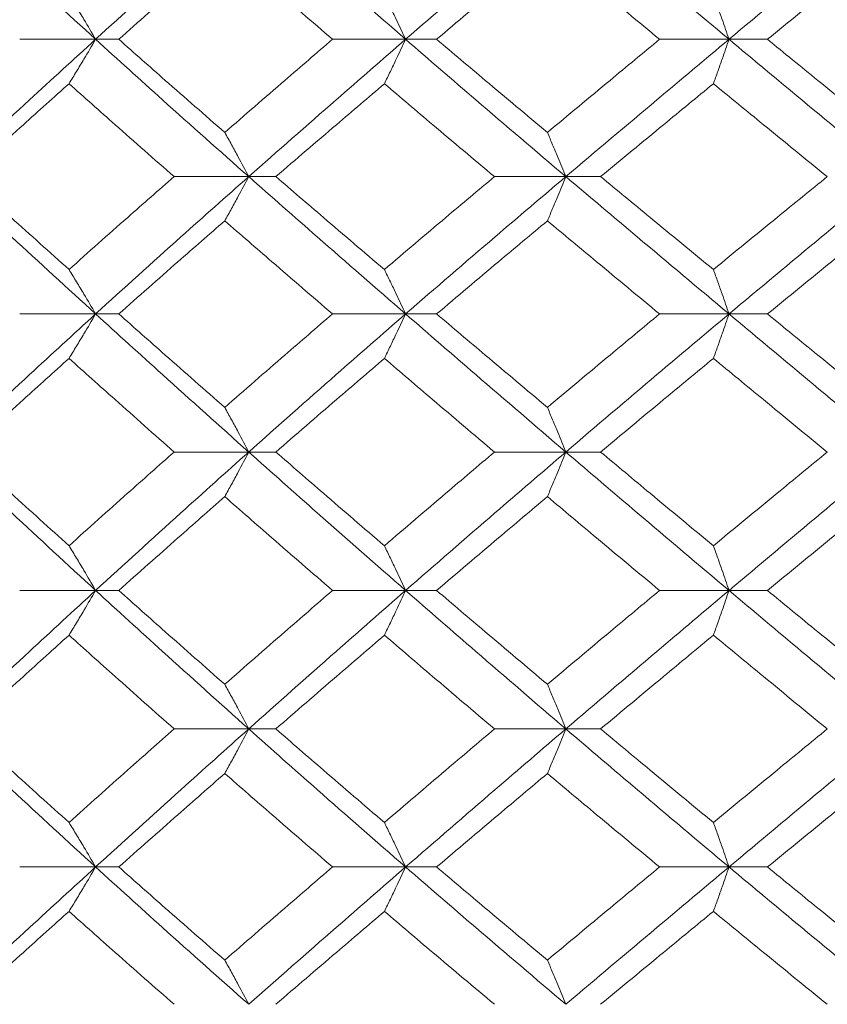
# Model space of a CAD drawing. Header units: inches. Extents: x -4 to 22.9, y -7.2 to 15.7.
# Tile 51 of 127: x 4.798 to 5.155, y 2.512 to 2.947. Entities that reach past the tile are written whole.
import ezdxf

# ---------------------------------------------------------------- set-up
doc = ezdxf.new("R2010")
doc.units = ezdxf.units.IN
doc.header["$MEASUREMENT"] = 0

msp = doc.modelspace()

# ---------------------------------------------------------------- linework, layer by layer
at = {"color": 7, "linetype": 'Continuous', "lineweight": 15}
for p, q in [((4.83178, 2.93794), (4.79825, 2.93794)), ((4.83178, 2.93794), (4.84202, 2.93794)), ((4.96864, 2.93794), (4.93637, 2.93794)), ((4.96864, 2.93794), (4.98233, 2.93794)), ((5.11144, 2.93794), (5.08077, 2.93794)), ((5.11144, 2.93794), (5.12842, 2.93794)), ((4.89938, 2.87732), (4.86643, 2.87732)), ((4.89938, 2.87732), (4.91135, 2.87732)), ((5.0394, 2.87732), (5.00788, 2.87732)), ((5.0394, 2.87732), (5.05475, 2.87732)), ((4.83178, 2.8167), (4.79825, 2.8167)), ((4.83178, 2.8167), (4.84202, 2.8167)), ((4.96864, 2.8167), (4.93637, 2.8167)), ((4.96864, 2.8167), (4.98233, 2.8167)), ((5.11144, 2.8167), (5.08077, 2.8167)), ((5.11144, 2.8167), (5.12842, 2.8167)), ((4.89938, 2.75574), (4.86643, 2.75574)), ((4.89938, 2.75574), (4.91135, 2.75574)), ((5.0394, 2.75574), (5.00788, 2.75574)), ((5.0394, 2.75574), (5.05475, 2.75574)), ((4.83178, 2.69462), (4.79825, 2.69462)), ((4.83178, 2.69462), (4.84202, 2.69462)), ((4.96864, 2.69462), (4.93637, 2.69462)), ((4.96864, 2.69462), (4.98233, 2.69462)), ((5.11144, 2.69462), (5.08077, 2.69462)), ((5.11144, 2.69462), (5.12842, 2.69462)), ((4.89938, 2.6335), (4.86643, 2.6335)), ((4.89938, 2.6335), (4.91135, 2.6335)), ((5.0394, 2.6335), (5.00788, 2.6335)), ((5.0394, 2.6335), (5.05475, 2.6335)), ((4.83178, 2.57254), (4.79825, 2.57254)), ((4.83178, 2.57254), (4.84202, 2.57254)), ((4.96864, 2.57254), (4.93637, 2.57254)), ((4.96864, 2.57254), (4.98233, 2.57254)), ((5.11144, 2.57254), (5.08077, 2.57254)), ((5.11144, 2.57254), (5.12842, 2.57254))]:
    msp.add_line(p, q, dxfattribs=at)
for points, knots in [([(4.83178, 2.93794), (4.81938, 2.9493), (4.79722, 2.9696), (4.77557, 2.98994), (4.76604, 2.9989)], [0, 0, 0, 0, 0.55955, 1, 1, 1, 1]), ([(4.83178, 2.93794), (4.84428, 2.9493), (4.86661, 2.9696), (4.88936, 2.98994), (4.89938, 2.9989)], [0, 0, 0, 0, 0.55955, 1, 1, 1, 1]), ([(4.96864, 2.93794), (4.95561, 2.9493), (4.93232, 2.9696), (4.90945, 2.98994), (4.89938, 2.9989)], [0, 0, 0, 0, 0.55955, 1, 1, 1, 1]), ([(4.96864, 2.93794), (4.98176, 2.9493), (5.00519, 2.9696), (5.02894, 2.98994), (5.0394, 2.9989)], [0, 0, 0, 0, 0.55955, 1, 1, 1, 1]), ([(5.11144, 2.93794), (5.09791, 2.9493), (5.07374, 2.9696), (5.0499, 2.98994), (5.0394, 2.9989)], [0, 0, 0, 0, 0.55955, 1, 1, 1, 1]), ([(5.11144, 2.93794), (5.12502, 2.9493), (5.14929, 2.9696), (5.17378, 2.98994), (5.18457, 2.9989)], [0, 0, 0, 0, 0.55955, 1, 1, 1, 1]), ([(4.84202, 2.93794), (4.85069, 2.94563), (4.8662, 2.95938), (4.88189, 2.97315), (4.8888, 2.97921)], [0, 0, 0, 0, 0.559664, 1, 1, 1, 1]), ([(4.93637, 2.93794), (4.92744, 2.94563), (4.91149, 2.95938), (4.89574, 2.97315), (4.8888, 2.97921)], [0, 0, 0, 0, 0.559664, 1, 1, 1, 1]), ([(4.98233, 2.93794), (4.99142, 2.94563), (5.00766, 2.95938), (5.02404, 2.97315), (5.03125, 2.97921)], [0, 0, 0, 0, 0.559665, 1, 1, 1, 1]), ([(5.08077, 2.93794), (5.07149, 2.94563), (5.05491, 2.95938), (5.03848, 2.97315), (5.03125, 2.97921)], [0, 0, 0, 0, 0.559664, 1, 1, 1, 1]), ([(5.12842, 2.93794), (5.13782, 2.94563), (5.15461, 2.95938), (5.1715, 2.97315), (5.17894, 2.97921)], [0, 0, 0, 0, 0.5596644, 1, 1, 1, 1]), ([(4.82003, 2.95757), (4.82114, 2.95577), (4.82334, 2.95216), (4.82726, 2.94563), (4.83006, 2.94086), (4.83178, 2.93794)], [0, 0, 0, 0, 0.279166, 0.558338, 1, 1, 1, 1]), ([(4.95927, 2.95757), (4.96015, 2.95577), (4.96191, 2.95216), (4.96504, 2.94563), (4.96727, 2.94086), (4.96864, 2.93794)], [0, 0, 0, 0, 0.279167, 0.5583356, 1, 1, 1, 1]), ([(5.10454, 2.95757), (5.10519, 2.95577), (5.10648, 2.95216), (5.10878, 2.94563), (5.11043, 2.94086), (5.11144, 2.93794)], [0, 0, 0, 0, 0.279166, 0.558335, 1, 1, 1, 1]), ([(4.76604, 2.87732), (4.77818, 2.8886), (4.79988, 2.90878), (4.82202, 2.92902), (4.83178, 2.93794)], [0, 0, 0, 0, 0.559248, 1, 1, 1, 1]), ([(4.82003, 2.91834), (4.82114, 2.92014), (4.82334, 2.92374), (4.82726, 2.93026), (4.83006, 2.93502), (4.83178, 2.93794)], [0, 0, 0, 0, 0.279359, 0.558714, 1, 1, 1, 1]), ([(4.89938, 2.87732), (4.88664, 2.8886), (4.86388, 2.90878), (4.8416, 2.92902), (4.83178, 2.93794)], [0, 0, 0, 0, 0.5592485, 1, 1, 1, 1]), ([(4.8888, 2.89682), (4.88002, 2.90449), (4.86431, 2.91818), (4.84883, 2.9319), (4.84202, 2.93794)], [0, 0, 0, 0, 0.559528, 1, 1, 1, 1]), ([(4.8888, 2.89682), (4.89763, 2.90449), (4.9134, 2.91818), (4.92935, 2.9319), (4.93637, 2.93794)], [0, 0, 0, 0, 0.559527, 1, 1, 1, 1]), ([(4.89938, 2.87732), (4.9122, 2.8886), (4.93512, 2.90878), (4.95839, 2.92902), (4.96864, 2.93794)], [0, 0, 0, 0, 0.559248, 1, 1, 1, 1]), ([(4.95927, 2.91834), (4.96015, 2.92014), (4.96191, 2.92374), (4.96504, 2.93026), (4.96728, 2.93502), (4.96864, 2.93794)], [0, 0, 0, 0, 0.2793538, 0.5587112, 1, 1, 1, 1]), ([(5.0394, 2.87732), (5.0261, 2.8886), (5.00233, 2.90878), (4.97895, 2.92902), (4.96864, 2.93794)], [0, 0, 0, 0, 0.5592483, 1, 1, 1, 1]), ([(5.03125, 2.89682), (5.02208, 2.90449), (5.00569, 2.91818), (4.98947, 2.9319), (4.98233, 2.93794)], [0, 0, 0, 0, 0.5595271, 1, 1, 1, 1]), ([(5.03125, 2.89682), (5.04045, 2.90449), (5.0569, 2.91818), (5.07347, 2.9319), (5.08077, 2.93794)], [0, 0, 0, 0, 0.559527, 1, 1, 1, 1]), ([(5.0394, 2.87732), (5.05276, 2.8886), (5.07665, 2.90878), (5.1008, 2.92902), (5.11144, 2.93794)], [0, 0, 0, 0, 0.559248, 1, 1, 1, 1]), ([(5.10454, 2.91834), (5.10519, 2.92014), (5.10648, 2.92374), (5.10879, 2.93026), (5.11043, 2.93502), (5.11144, 2.93794)], [0, 0, 0, 0, 0.279357, 0.55871, 1, 1, 1, 1]), ([(5.18457, 2.87732), (5.17086, 2.8886), (5.14634, 2.90878), (5.12211, 2.92902), (5.11144, 2.93794)], [0, 0, 0, 0, 0.559248, 1, 1, 1, 1]), ([(5.17894, 2.89682), (5.16948, 2.90449), (5.15258, 2.91818), (5.13581, 2.9319), (5.12842, 2.93794)], [0, 0, 0, 0, 0.559528, 1, 1, 1, 1]), ([(4.77451, 2.87732), (4.78294, 2.88496), (4.79802, 2.89862), (4.8133, 2.91231), (4.82003, 2.91834)], [0, 0, 0, 0, 0.559461, 1, 1, 1, 1]), ([(4.86643, 2.87732), (4.85771, 2.88496), (4.84214, 2.89862), (4.82679, 2.91231), (4.82003, 2.91834)], [0, 0, 0, 0, 0.5594611, 1, 1, 1, 1]), ([(4.91135, 2.87732), (4.92025, 2.88496), (4.93614, 2.89862), (4.9522, 2.91231), (4.95927, 2.91834)], [0, 0, 0, 0, 0.559461, 1, 1, 1, 1]), ([(5.00788, 2.87732), (4.99876, 2.88496), (4.98247, 2.89862), (4.96637, 2.91231), (4.95927, 2.91834)], [0, 0, 0, 0, 0.559461, 1, 1, 1, 1]), ([(5.05475, 2.87732), (5.06401, 2.88496), (5.08055, 2.89862), (5.0972, 2.91231), (5.10454, 2.91834)], [0, 0, 0, 0, 0.559461, 1, 1, 1, 1]), ([(5.15483, 2.87732), (5.14541, 2.88496), (5.12858, 2.89862), (5.11189, 2.91231), (5.10454, 2.91834)], [0, 0, 0, 0, 0.559461, 1, 1, 1, 1]), ([(4.8888, 2.89682), (4.8898, 2.89503), (4.89178, 2.89143), (4.89531, 2.88495), (4.89783, 2.88021), (4.89938, 2.87732)], [0, 0, 0, 0, 0.279854, 0.559704, 1, 1, 1, 1]), ([(5.03125, 2.89682), (5.03201, 2.89503), (5.03355, 2.89143), (5.03627, 2.88495), (5.03821, 2.88021), (5.0394, 2.87732)], [0, 0, 0, 0, 0.2798521, 0.5597057, 1, 1, 1, 1]), ([(4.83178, 2.8167), (4.81937, 2.82805), (4.79725, 2.84828), (4.77556, 2.86846), (4.76604, 2.87732)], [0, 0, 0, 0, 0.560759, 1, 1, 1, 1]), ([(4.82003, 2.83629), (4.81147, 2.84397), (4.7962, 2.85766), (4.78113, 2.87132), (4.77451, 2.87732)], [0, 0, 0, 0, 0.560542, 1, 1, 1, 1]), ([(4.82003, 2.83629), (4.82864, 2.84397), (4.84399, 2.85766), (4.85958, 2.87132), (4.86643, 2.87732)], [0, 0, 0, 0, 0.5605417, 1, 1, 1, 1]), ([(4.83178, 2.8167), (4.84428, 2.82805), (4.86658, 2.84828), (4.88937, 2.86846), (4.89938, 2.87732)], [0, 0, 0, 0, 0.56076, 1, 1, 1, 1]), ([(4.8888, 2.85781), (4.8898, 2.85961), (4.89178, 2.8632), (4.89531, 2.86969), (4.89783, 2.87442), (4.89938, 2.87732)], [0, 0, 0, 0, 0.279853, 0.559703, 1, 1, 1, 1]), ([(4.96864, 2.8167), (4.9556, 2.82805), (4.93235, 2.84828), (4.90944, 2.86846), (4.89938, 2.87732)], [0, 0, 0, 0, 0.560759, 1, 1, 1, 1]), ([(4.95927, 2.83629), (4.95028, 2.84397), (4.93423, 2.85766), (4.91834, 2.87132), (4.91135, 2.87732)], [0, 0, 0, 0, 0.5605412, 1, 1, 1, 1]), ([(4.95927, 2.83629), (4.9683, 2.84397), (4.98442, 2.85766), (5.00072, 2.87132), (5.00788, 2.87732)], [0, 0, 0, 0, 0.5605412, 1, 1, 1, 1]), ([(4.96864, 2.8167), (4.98176, 2.82805), (5.00516, 2.84828), (5.02895, 2.86846), (5.0394, 2.87732)], [0, 0, 0, 0, 0.560759, 1, 1, 1, 1]), ([(5.03125, 2.85781), (5.03201, 2.85961), (5.03355, 2.8632), (5.03627, 2.86969), (5.03821, 2.87442), (5.0394, 2.87732)], [0, 0, 0, 0, 0.279852, 0.559705, 1, 1, 1, 1]), ([(5.11144, 2.8167), (5.09791, 2.82805), (5.07377, 2.84828), (5.04989, 2.86846), (5.0394, 2.87732)], [0, 0, 0, 0, 0.560759, 1, 1, 1, 1]), ([(5.10454, 2.83629), (5.09521, 2.84397), (5.07856, 2.85766), (5.06202, 2.87132), (5.05475, 2.87732)], [0, 0, 0, 0, 0.560541, 1, 1, 1, 1]), ([(5.10454, 2.83629), (5.1139, 2.84397), (5.13059, 2.85766), (5.14743, 2.87132), (5.15483, 2.87732)], [0, 0, 0, 0, 0.560541, 1, 1, 1, 1]), ([(5.11144, 2.8167), (5.12503, 2.82805), (5.14926, 2.84828), (5.1738, 2.86846), (5.18457, 2.87732)], [0, 0, 0, 0, 0.560759, 1, 1, 1, 1]), ([(4.84202, 2.8167), (4.8507, 2.82439), (4.86619, 2.8381), (4.8819, 2.8518), (4.8888, 2.85781)], [0, 0, 0, 0, 0.560476, 1, 1, 1, 1]), ([(4.93637, 2.8167), (4.92744, 2.82439), (4.9115, 2.8381), (4.89573, 2.8518), (4.8888, 2.85781)], [0, 0, 0, 0, 0.560476, 1, 1, 1, 1]), ([(4.98233, 2.8167), (4.99142, 2.82439), (5.00764, 2.8381), (5.02404, 2.8518), (5.03125, 2.85781)], [0, 0, 0, 0, 0.560476, 1, 1, 1, 1]), ([(5.08077, 2.8167), (5.07148, 2.82439), (5.05492, 2.8381), (5.03848, 2.8518), (5.03125, 2.85781)], [0, 0, 0, 0, 0.560476, 1, 1, 1, 1]), ([(5.12842, 2.8167), (5.13783, 2.82439), (5.1546, 2.8381), (5.17151, 2.8518), (5.17894, 2.85781)], [0, 0, 0, 0, 0.560476, 1, 1, 1, 1]), ([(4.82003, 2.83629), (4.82114, 2.83449), (4.82334, 2.83089), (4.82726, 2.82438), (4.83006, 2.81962), (4.83178, 2.8167)], [0, 0, 0, 0, 0.279359, 0.558714, 1, 1, 1, 1]), ([(4.95927, 2.83629), (4.96015, 2.83449), (4.96191, 2.83089), (4.96504, 2.82438), (4.96728, 2.81962), (4.96864, 2.8167)], [0, 0, 0, 0, 0.2793538, 0.5587112, 1, 1, 1, 1]), ([(5.10454, 2.83629), (5.10519, 2.83449), (5.10648, 2.83089), (5.10879, 2.82438), (5.11043, 2.81962), (5.11144, 2.8167)], [0, 0, 0, 0, 0.279357, 0.55871, 1, 1, 1, 1]), ([(4.76604, 2.75574), (4.77818, 2.76714), (4.79985, 2.78748), (4.82203, 2.80778), (4.83178, 2.8167)], [0, 0, 0, 0, 0.560458, 1, 1, 1, 1]), ([(4.82003, 2.79707), (4.82114, 2.79887), (4.82334, 2.80248), (4.82726, 2.809), (4.83006, 2.81377), (4.83178, 2.8167)], [0, 0, 0, 0, 0.279166, 0.558338, 1, 1, 1, 1]), ([(4.89938, 2.75574), (4.88664, 2.76714), (4.8639, 2.78748), (4.84159, 2.80778), (4.83178, 2.8167)], [0, 0, 0, 0, 0.560457, 1, 1, 1, 1]), ([(4.8888, 2.77543), (4.88001, 2.78314), (4.86433, 2.79691), (4.84883, 2.81065), (4.84202, 2.8167)], [0, 0, 0, 0, 0.5603393, 1, 1, 1, 1]), ([(4.8888, 2.77543), (4.89763, 2.78314), (4.91339, 2.79691), (4.92935, 2.81065), (4.93637, 2.8167)], [0, 0, 0, 0, 0.560339, 1, 1, 1, 1]), ([(4.89938, 2.75574), (4.9122, 2.76714), (4.93509, 2.78748), (4.9584, 2.80778), (4.96864, 2.8167)], [0, 0, 0, 0, 0.560458, 1, 1, 1, 1]), ([(4.95927, 2.79707), (4.96015, 2.79887), (4.96191, 2.80248), (4.96504, 2.809), (4.96727, 2.81377), (4.96864, 2.8167)], [0, 0, 0, 0, 0.279167, 0.5583356, 1, 1, 1, 1]), ([(5.0394, 2.75574), (5.02609, 2.76714), (5.00236, 2.78748), (4.97894, 2.80778), (4.96864, 2.8167)], [0, 0, 0, 0, 0.560458, 1, 1, 1, 1]), ([(5.03125, 2.77543), (5.02207, 2.78314), (5.0057, 2.79691), (4.98947, 2.81065), (4.98233, 2.8167)], [0, 0, 0, 0, 0.560339, 1, 1, 1, 1]), ([(5.03125, 2.77543), (5.04046, 2.78314), (5.05689, 2.79691), (5.07348, 2.81065), (5.08077, 2.8167)], [0, 0, 0, 0, 0.5603386, 1, 1, 1, 1]), ([(5.0394, 2.75574), (5.05277, 2.76714), (5.07663, 2.78748), (5.10081, 2.80778), (5.11144, 2.8167)], [0, 0, 0, 0, 0.560458, 1, 1, 1, 1]), ([(5.10454, 2.79707), (5.10519, 2.79887), (5.10648, 2.80248), (5.10878, 2.809), (5.11043, 2.81377), (5.11144, 2.8167)], [0, 0, 0, 0, 0.279166, 0.558335, 1, 1, 1, 1]), ([(5.18457, 2.75574), (5.17085, 2.76714), (5.14637, 2.78748), (5.1221, 2.80778), (5.11144, 2.8167)], [0, 0, 0, 0, 0.560458, 1, 1, 1, 1]), ([(5.17894, 2.77543), (5.16948, 2.78314), (5.15259, 2.79691), (5.1358, 2.81065), (5.12842, 2.8167)], [0, 0, 0, 0, 0.560339, 1, 1, 1, 1]), ([(4.77451, 2.75574), (4.78295, 2.76346), (4.79801, 2.77725), (4.81331, 2.79101), (4.82003, 2.79707)], [0, 0, 0, 0, 0.560273, 1, 1, 1, 1]), ([(4.86643, 2.75574), (4.85771, 2.76346), (4.84215, 2.77725), (4.82679, 2.79101), (4.82003, 2.79707)], [0, 0, 0, 0, 0.560274, 1, 1, 1, 1]), ([(4.91135, 2.75574), (4.92025, 2.76346), (4.93613, 2.77725), (4.9522, 2.79101), (4.95927, 2.79707)], [0, 0, 0, 0, 0.560273, 1, 1, 1, 1]), ([(5.00788, 2.75574), (4.99876, 2.76346), (4.98248, 2.77725), (4.96636, 2.79101), (4.95927, 2.79707)], [0, 0, 0, 0, 0.560273, 1, 1, 1, 1]), ([(5.05475, 2.75574), (5.06401, 2.76346), (5.08054, 2.77725), (5.09721, 2.79101), (5.10454, 2.79707)], [0, 0, 0, 0, 0.560273, 1, 1, 1, 1]), ([(5.15483, 2.75574), (5.14541, 2.76346), (5.12859, 2.77725), (5.11189, 2.79101), (5.10454, 2.79707)], [0, 0, 0, 0, 0.560273, 1, 1, 1, 1]), ([(4.8888, 2.77543), (4.88979, 2.77362), (4.89177, 2.77001), (4.89531, 2.76347), (4.89783, 2.75868), (4.89938, 2.75574)], [0, 0, 0, 0, 0.2788703, 0.5577377, 1, 1, 1, 1]), ([(5.03125, 2.77543), (5.03201, 2.77362), (5.03354, 2.77001), (5.03626, 2.76347), (5.0382, 2.75868), (5.0394, 2.75574)], [0, 0, 0, 0, 0.278867, 0.557739, 1, 1, 1, 1]), ([(4.83178, 2.69462), (4.81938, 2.70604), (4.79723, 2.72642), (4.77557, 2.74678), (4.76604, 2.75574)], [0, 0, 0, 0, 0.560155, 1, 1, 1, 1]), ([(4.82003, 2.71434), (4.81147, 2.72207), (4.7962, 2.73588), (4.78113, 2.74967), (4.77451, 2.75574)], [0, 0, 0, 0, 0.560136, 1, 1, 1, 1]), ([(4.82003, 2.71434), (4.82864, 2.72207), (4.844, 2.73588), (4.85957, 2.74967), (4.86643, 2.75574)], [0, 0, 0, 0, 0.560136, 1, 1, 1, 1]), ([(4.83178, 2.69462), (4.84428, 2.70604), (4.8666, 2.72642), (4.88936, 2.74678), (4.89938, 2.75574)], [0, 0, 0, 0, 0.560155, 1, 1, 1, 1]), ([(4.8888, 2.73604), (4.88979, 2.73784), (4.89177, 2.74146), (4.8953, 2.74801), (4.89783, 2.7528), (4.89938, 2.75574)], [0, 0, 0, 0, 0.278776, 0.557552, 1, 1, 1, 1]), ([(4.96864, 2.69462), (4.95561, 2.70604), (4.93233, 2.72642), (4.90944, 2.74678), (4.89938, 2.75574)], [0, 0, 0, 0, 0.560155, 1, 1, 1, 1]), ([(4.95927, 2.71434), (4.95028, 2.72207), (4.93422, 2.73588), (4.91834, 2.74967), (4.91135, 2.75574)], [0, 0, 0, 0, 0.560137, 1, 1, 1, 1]), ([(4.95927, 2.71434), (4.9683, 2.72207), (4.98442, 2.73588), (5.00071, 2.74967), (5.00788, 2.75574)], [0, 0, 0, 0, 0.5601368, 1, 1, 1, 1]), ([(4.96864, 2.69462), (4.98176, 2.70604), (5.00517, 2.72642), (5.02894, 2.74678), (5.0394, 2.75574)], [0, 0, 0, 0, 0.560155, 1, 1, 1, 1]), ([(5.03125, 2.73604), (5.03201, 2.73784), (5.03354, 2.74146), (5.03626, 2.74801), (5.0382, 2.7528), (5.0394, 2.75574)], [0, 0, 0, 0, 0.2787768, 0.557549, 1, 1, 1, 1]), ([(5.11144, 2.69462), (5.09791, 2.70604), (5.07376, 2.72642), (5.04989, 2.74678), (5.0394, 2.75574)], [0, 0, 0, 0, 0.560155, 1, 1, 1, 1]), ([(5.10454, 2.71434), (5.09521, 2.72207), (5.07855, 2.73588), (5.06202, 2.74967), (5.05475, 2.75574)], [0, 0, 0, 0, 0.560136, 1, 1, 1, 1]), ([(5.10454, 2.71434), (5.1139, 2.72207), (5.1306, 2.73588), (5.14743, 2.74967), (5.15483, 2.75574)], [0, 0, 0, 0, 0.560137, 1, 1, 1, 1]), ([(5.11144, 2.69462), (5.12502, 2.70604), (5.14928, 2.72642), (5.17379, 2.74678), (5.18457, 2.75574)], [0, 0, 0, 0, 0.560155, 1, 1, 1, 1]), ([(4.84202, 2.69462), (4.8507, 2.70235), (4.86619, 2.71616), (4.88189, 2.72996), (4.8888, 2.73604)], [0, 0, 0, 0, 0.56007, 1, 1, 1, 1]), ([(4.93637, 2.69462), (4.92744, 2.70235), (4.91149, 2.71616), (4.89573, 2.72996), (4.8888, 2.73604)], [0, 0, 0, 0, 0.560071, 1, 1, 1, 1]), ([(4.98233, 2.69462), (4.99142, 2.70235), (5.00765, 2.71616), (5.02404, 2.72996), (5.03125, 2.73604)], [0, 0, 0, 0, 0.5600706, 1, 1, 1, 1]), ([(5.08077, 2.69462), (5.07149, 2.70235), (5.05491, 2.71616), (5.03848, 2.72996), (5.03125, 2.73604)], [0, 0, 0, 0, 0.560071, 1, 1, 1, 1]), ([(5.12842, 2.69462), (5.13782, 2.70235), (5.15461, 2.71616), (5.1715, 2.72996), (5.17894, 2.73604)], [0, 0, 0, 0, 0.560071, 1, 1, 1, 1]), ([(4.82003, 2.71434), (4.82113, 2.71253), (4.82333, 2.70892), (4.82726, 2.70236), (4.83006, 2.69756), (4.83178, 2.69462)], [0, 0, 0, 0, 0.278678, 0.557351, 1, 1, 1, 1]), ([(4.95927, 2.71434), (4.96015, 2.71253), (4.9619, 2.70892), (4.96503, 2.70236), (4.96727, 2.69756), (4.96864, 2.69462)], [0, 0, 0, 0, 0.278675, 0.55735, 1, 1, 1, 1]), ([(5.10454, 2.71434), (5.10518, 2.71253), (5.10648, 2.70892), (5.10878, 2.70236), (5.11043, 2.69756), (5.11144, 2.69462)], [0, 0, 0, 0, 0.2786754, 0.5573503, 1, 1, 1, 1]), ([(4.76604, 2.6335), (4.77818, 2.6449), (4.79986, 2.66527), (4.82202, 2.68565), (4.83178, 2.69462)], [0, 0, 0, 0, 0.559853, 1, 1, 1, 1]), ([(4.82003, 2.6749), (4.82113, 2.6767), (4.82333, 2.68032), (4.82726, 2.68688), (4.83006, 2.69167), (4.83178, 2.69462)], [0, 0, 0, 0, 0.278678, 0.557352, 1, 1, 1, 1]), ([(4.89938, 2.6335), (4.88664, 2.6449), (4.86389, 2.66527), (4.84159, 2.68565), (4.83178, 2.69462)], [0, 0, 0, 0, 0.559853, 1, 1, 1, 1]), ([(4.8888, 2.6532), (4.88001, 2.66093), (4.86432, 2.67473), (4.84883, 2.68854), (4.84202, 2.69462)], [0, 0, 0, 0, 0.5599337, 1, 1, 1, 1]), ([(4.8888, 2.6532), (4.89763, 2.66093), (4.9134, 2.67473), (4.92935, 2.68854), (4.93637, 2.69462)], [0, 0, 0, 0, 0.559934, 1, 1, 1, 1]), ([(4.89938, 2.6335), (4.9122, 2.6449), (4.9351, 2.66527), (4.95839, 2.68565), (4.96864, 2.69462)], [0, 0, 0, 0, 0.559853, 1, 1, 1, 1]), ([(4.95927, 2.6749), (4.96015, 2.6767), (4.9619, 2.68032), (4.96503, 2.68688), (4.96727, 2.69167), (4.96864, 2.69462)], [0, 0, 0, 0, 0.2786751, 0.5573518, 1, 1, 1, 1]), ([(5.0394, 2.6335), (5.0261, 2.6449), (5.00234, 2.66527), (4.97894, 2.68565), (4.96864, 2.69462)], [0, 0, 0, 0, 0.559853, 1, 1, 1, 1]), ([(5.03125, 2.6532), (5.02208, 2.66093), (5.00569, 2.67473), (4.98947, 2.68854), (4.98233, 2.69462)], [0, 0, 0, 0, 0.559933, 1, 1, 1, 1]), ([(5.03125, 2.6532), (5.04045, 2.66093), (5.05689, 2.67473), (5.07347, 2.68854), (5.08077, 2.69462)], [0, 0, 0, 0, 0.559933, 1, 1, 1, 1]), ([(5.0394, 2.6335), (5.05276, 2.6449), (5.07664, 2.66527), (5.1008, 2.68565), (5.11144, 2.69462)], [0, 0, 0, 0, 0.5598528, 1, 1, 1, 1]), ([(5.10454, 2.6749), (5.10518, 2.6767), (5.10648, 2.68032), (5.10878, 2.68688), (5.11043, 2.69167), (5.11144, 2.69462)], [0, 0, 0, 0, 0.278675, 0.557352, 1, 1, 1, 1]), ([(5.18457, 2.6335), (5.17085, 2.6449), (5.14635, 2.66527), (5.12211, 2.68565), (5.11144, 2.69462)], [0, 0, 0, 0, 0.559853, 1, 1, 1, 1]), ([(5.17894, 2.6532), (5.16948, 2.66093), (5.15259, 2.67473), (5.13581, 2.68854), (5.12842, 2.69462)], [0, 0, 0, 0, 0.559933, 1, 1, 1, 1]), ([(4.77451, 2.6335), (4.78295, 2.64122), (4.79802, 2.65502), (4.8133, 2.66882), (4.82003, 2.6749)], [0, 0, 0, 0, 0.559868, 1, 1, 1, 1]), ([(4.86643, 2.6335), (4.85771, 2.64122), (4.84214, 2.65502), (4.82679, 2.66882), (4.82003, 2.6749)], [0, 0, 0, 0, 0.559868, 1, 1, 1, 1]), ([(4.91135, 2.6335), (4.92025, 2.64122), (4.93614, 2.65502), (4.9522, 2.66882), (4.95927, 2.6749)], [0, 0, 0, 0, 0.5598677, 1, 1, 1, 1]), ([(5.00788, 2.6335), (4.99876, 2.64122), (4.98248, 2.65502), (4.96636, 2.66882), (4.95927, 2.6749)], [0, 0, 0, 0, 0.559868, 1, 1, 1, 1]), ([(5.05475, 2.6335), (5.06401, 2.64122), (5.08054, 2.65502), (5.09721, 2.66882), (5.10454, 2.6749)], [0, 0, 0, 0, 0.559868, 1, 1, 1, 1]), ([(5.15483, 2.6335), (5.14541, 2.64122), (5.12859, 2.65502), (5.11189, 2.66882), (5.10454, 2.6749)], [0, 0, 0, 0, 0.5598675, 1, 1, 1, 1]), ([(4.8888, 2.6532), (4.88979, 2.65139), (4.89177, 2.64778), (4.8953, 2.64123), (4.89783, 2.63644), (4.89938, 2.6335)], [0, 0, 0, 0, 0.278775, 0.557552, 1, 1, 1, 1]), ([(5.03125, 2.6532), (5.03201, 2.65139), (5.03354, 2.64778), (5.03626, 2.64123), (5.0382, 2.63644), (5.0394, 2.6335)], [0, 0, 0, 0, 0.278775, 0.557549, 1, 1, 1, 1]), ([(4.83178, 2.57254), (4.81938, 2.5839), (4.79722, 2.6042), (4.77557, 2.62454), (4.76604, 2.6335)], [0, 0, 0, 0, 0.55955, 1, 1, 1, 1]), ([(4.82003, 2.59217), (4.81148, 2.59988), (4.79619, 2.61364), (4.78114, 2.62743), (4.77451, 2.6335)], [0, 0, 0, 0, 0.55973, 1, 1, 1, 1]), ([(4.82003, 2.59217), (4.82864, 2.59988), (4.84401, 2.61364), (4.85957, 2.62743), (4.86643, 2.6335)], [0, 0, 0, 0, 0.55973, 1, 1, 1, 1]), ([(4.83178, 2.57254), (4.84428, 2.5839), (4.86661, 2.6042), (4.88936, 2.62454), (4.89938, 2.6335)], [0, 0, 0, 0, 0.55955, 1, 1, 1, 1]), ([(4.8888, 2.61381), (4.88979, 2.61561), (4.89177, 2.61923), (4.89531, 2.62577), (4.89783, 2.63056), (4.89938, 2.6335)], [0, 0, 0, 0, 0.278872, 0.557739, 1, 1, 1, 1]), ([(4.96864, 2.57254), (4.95561, 2.5839), (4.93232, 2.6042), (4.90945, 2.62454), (4.89938, 2.6335)], [0, 0, 0, 0, 0.55955, 1, 1, 1, 1]), ([(4.95927, 2.59217), (4.95028, 2.59988), (4.93421, 2.61364), (4.91834, 2.62743), (4.91135, 2.6335)], [0, 0, 0, 0, 0.55973, 1, 1, 1, 1]), ([(4.95927, 2.59217), (4.9683, 2.59988), (4.98443, 2.61364), (5.00071, 2.62743), (5.00788, 2.6335)], [0, 0, 0, 0, 0.55973, 1, 1, 1, 1]), ([(4.96864, 2.57254), (4.98176, 2.5839), (5.00519, 2.6042), (5.02894, 2.62454), (5.0394, 2.6335)], [0, 0, 0, 0, 0.55955, 1, 1, 1, 1]), ([(5.03125, 2.61381), (5.03201, 2.61561), (5.03354, 2.61923), (5.03626, 2.62577), (5.0382, 2.63056), (5.0394, 2.6335)], [0, 0, 0, 0, 0.278869, 0.55774, 1, 1, 1, 1]), ([(5.11144, 2.57254), (5.09791, 2.5839), (5.07374, 2.6042), (5.0499, 2.62454), (5.0394, 2.6335)], [0, 0, 0, 0, 0.55955, 1, 1, 1, 1]), ([(5.10454, 2.59217), (5.09521, 2.59988), (5.07854, 2.61364), (5.06203, 2.62743), (5.05475, 2.6335)], [0, 0, 0, 0, 0.55973, 1, 1, 1, 1]), ([(5.10454, 2.59217), (5.11389, 2.59988), (5.13061, 2.61364), (5.14743, 2.62743), (5.15483, 2.6335)], [0, 0, 0, 0, 0.55973, 1, 1, 1, 1]), ([(5.11144, 2.57254), (5.12502, 2.5839), (5.14929, 2.6042), (5.17378, 2.62454), (5.18457, 2.6335)], [0, 0, 0, 0, 0.55955, 1, 1, 1, 1]), ([(4.84202, 2.57254), (4.85069, 2.58023), (4.8662, 2.59398), (4.88189, 2.60775), (4.8888, 2.61381)], [0, 0, 0, 0, 0.559665, 1, 1, 1, 1]), ([(4.93637, 2.57254), (4.92744, 2.58023), (4.91149, 2.59398), (4.89574, 2.60775), (4.8888, 2.61381)], [0, 0, 0, 0, 0.559665, 1, 1, 1, 1]), ([(4.98233, 2.57254), (4.99142, 2.58023), (5.00766, 2.59398), (5.02404, 2.60775), (5.03125, 2.61381)], [0, 0, 0, 0, 0.559665, 1, 1, 1, 1]), ([(5.08077, 2.57254), (5.07149, 2.58023), (5.05491, 2.59398), (5.03848, 2.60775), (5.03125, 2.61381)], [0, 0, 0, 0, 0.5596648, 1, 1, 1, 1]), ([(5.12842, 2.57254), (5.13782, 2.58023), (5.15461, 2.59398), (5.1715, 2.60775), (5.17894, 2.61381)], [0, 0, 0, 0, 0.5596651, 1, 1, 1, 1]), ([(4.82003, 2.59217), (4.82114, 2.59037), (4.82334, 2.58676), (4.82726, 2.58023), (4.83006, 2.57546), (4.83178, 2.57254)], [0, 0, 0, 0, 0.2791677, 0.5583369, 1, 1, 1, 1]), ([(4.95927, 2.59217), (4.96015, 2.59037), (4.96191, 2.58676), (4.96504, 2.58023), (4.96727, 2.57546), (4.96864, 2.57254)], [0, 0, 0, 0, 0.279168, 0.558334, 1, 1, 1, 1]), ([(5.10454, 2.59217), (5.10519, 2.59037), (5.10648, 2.58676), (5.10878, 2.58023), (5.11043, 2.57546), (5.11144, 2.57254)], [0, 0, 0, 0, 0.2791673, 0.5583334, 1, 1, 1, 1]), ([(4.76604, 2.51192), (4.77818, 2.5232), (4.79988, 2.54338), (4.82202, 2.56362), (4.83178, 2.57254)], [0, 0, 0, 0, 0.559248, 1, 1, 1, 1]), ([(4.82003, 2.55294), (4.82114, 2.55474), (4.82334, 2.55834), (4.82726, 2.56486), (4.83006, 2.56962), (4.83178, 2.57254)], [0, 0, 0, 0, 0.279361, 0.558716, 1, 1, 1, 1]), ([(4.89938, 2.51192), (4.88664, 2.5232), (4.86388, 2.54338), (4.8416, 2.56362), (4.83178, 2.57254)], [0, 0, 0, 0, 0.5592485, 1, 1, 1, 1]), ([(4.8888, 2.53142), (4.88002, 2.53909), (4.86431, 2.55278), (4.84883, 2.5665), (4.84202, 2.57254)], [0, 0, 0, 0, 0.559528, 1, 1, 1, 1]), ([(4.8888, 2.53142), (4.89763, 2.53909), (4.9134, 2.55278), (4.92935, 2.5665), (4.93637, 2.57254)], [0, 0, 0, 0, 0.559527, 1, 1, 1, 1]), ([(4.89938, 2.51192), (4.9122, 2.5232), (4.93512, 2.54338), (4.95839, 2.56362), (4.96864, 2.57254)], [0, 0, 0, 0, 0.559248, 1, 1, 1, 1]), ([(4.95927, 2.55294), (4.96015, 2.55474), (4.96191, 2.55834), (4.96504, 2.56486), (4.96728, 2.56962), (4.96864, 2.57254)], [0, 0, 0, 0, 0.279356, 0.558713, 1, 1, 1, 1]), ([(5.0394, 2.51192), (5.0261, 2.5232), (5.00233, 2.54338), (4.97895, 2.56362), (4.96864, 2.57254)], [0, 0, 0, 0, 0.5592483, 1, 1, 1, 1]), ([(5.03125, 2.53142), (5.02208, 2.53909), (5.00569, 2.55278), (4.98947, 2.5665), (4.98233, 2.57254)], [0, 0, 0, 0, 0.5595271, 1, 1, 1, 1]), ([(5.03125, 2.53142), (5.04045, 2.53909), (5.0569, 2.55278), (5.07347, 2.5665), (5.08077, 2.57254)], [0, 0, 0, 0, 0.559527, 1, 1, 1, 1]), ([(5.0394, 2.51192), (5.05276, 2.5232), (5.07665, 2.54338), (5.1008, 2.56362), (5.11144, 2.57254)], [0, 0, 0, 0, 0.559248, 1, 1, 1, 1]), ([(5.10454, 2.55294), (5.10519, 2.55474), (5.10648, 2.55834), (5.10879, 2.56486), (5.11043, 2.56962), (5.11144, 2.57254)], [0, 0, 0, 0, 0.279359, 0.558712, 1, 1, 1, 1]), ([(5.18457, 2.51192), (5.17086, 2.5232), (5.14634, 2.54338), (5.12211, 2.56362), (5.11144, 2.57254)], [0, 0, 0, 0, 0.559248, 1, 1, 1, 1]), ([(5.17894, 2.53142), (5.16948, 2.53909), (5.15258, 2.55278), (5.13581, 2.5665), (5.12842, 2.57254)], [0, 0, 0, 0, 0.559528, 1, 1, 1, 1]), ([(4.77451, 2.51192), (4.78294, 2.51956), (4.79802, 2.53322), (4.8133, 2.54691), (4.82003, 2.55294)], [0, 0, 0, 0, 0.559461, 1, 1, 1, 1]), ([(4.86643, 2.51192), (4.85771, 2.51956), (4.84214, 2.53322), (4.82679, 2.54691), (4.82003, 2.55294)], [0, 0, 0, 0, 0.559462, 1, 1, 1, 1]), ([(4.91135, 2.51192), (4.92025, 2.51956), (4.93614, 2.53322), (4.9522, 2.54691), (4.95927, 2.55294)], [0, 0, 0, 0, 0.559462, 1, 1, 1, 1]), ([(5.00788, 2.51192), (4.99876, 2.51956), (4.98247, 2.53322), (4.96637, 2.54691), (4.95927, 2.55294)], [0, 0, 0, 0, 0.5594615, 1, 1, 1, 1]), ([(5.05475, 2.51192), (5.06401, 2.51956), (5.08055, 2.53322), (5.0972, 2.54691), (5.10454, 2.55294)], [0, 0, 0, 0, 0.559462, 1, 1, 1, 1]), ([(5.15483, 2.51192), (5.14541, 2.51956), (5.12858, 2.53322), (5.11189, 2.54691), (5.10454, 2.55294)], [0, 0, 0, 0, 0.559462, 1, 1, 1, 1]), ([(4.8888, 2.53142), (4.8898, 2.52963), (4.89178, 2.52603), (4.89531, 2.51955), (4.89783, 2.51481), (4.89938, 2.51192)], [0, 0, 0, 0, 0.279852, 0.559704, 1, 1, 1, 1]), ([(5.03125, 2.53142), (5.03201, 2.52963), (5.03355, 2.52603), (5.03627, 2.51955), (5.03821, 2.51481), (5.0394, 2.51192)], [0, 0, 0, 0, 0.2798507, 0.5597057, 1, 1, 1, 1])]:
    msp.add_open_spline(points, degree=3, knots=knots, dxfattribs=at)

doc.saveas('drawing.dxf')
